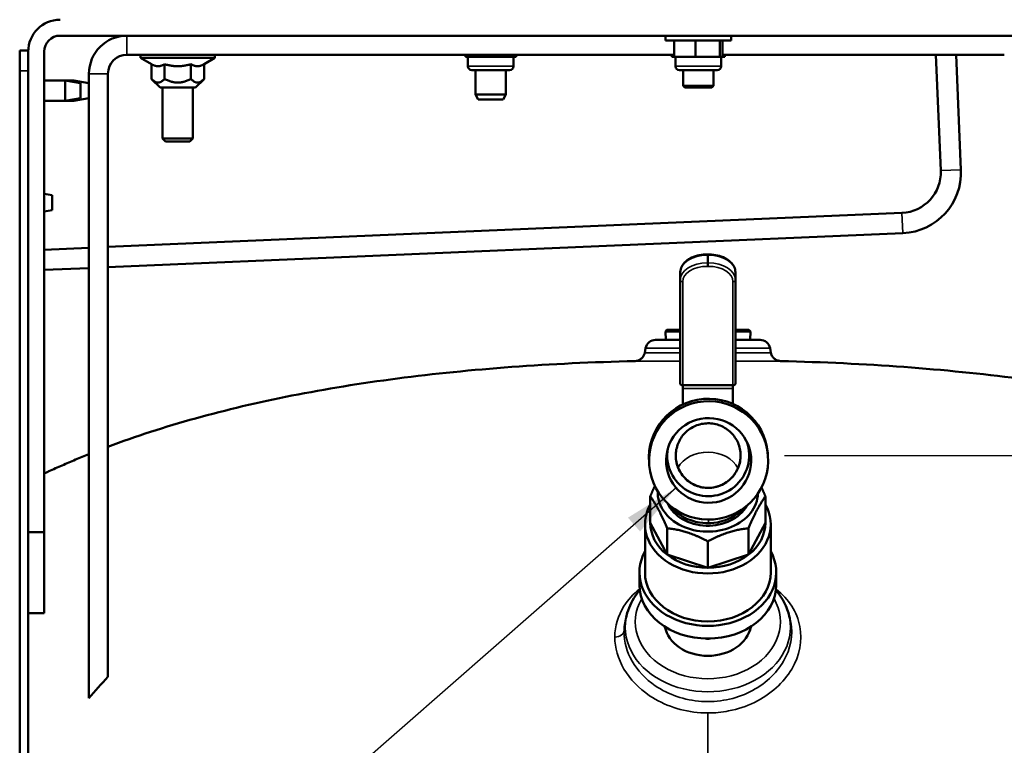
# Model space of a CAD drawing. Header units: inches. Extents: x 1 to 237, y 4 to 150.
# Tile 66 of 148: x 107 to 120, y 102 to 111. Entities that reach past the tile are written whole.
import ezdxf

# ---------------------------------------------------------------- set-up
doc = ezdxf.new("R2010")
doc.units = ezdxf.units.IN
doc.header["$LTSCALE"] = 7
doc.header["$MEASUREMENT"] = 0
for name, color, linetype, lineweight in [('Dimension (ANSI)', 7, 'Continuous', 25), ('Symbol (ANSI)', 7, 'Continuous', 25), ('Visible (ANSI)', 7, 'Continuous', 50), ('Visible Narrow (ANSI)', 7, 'Continuous', 35)]:
    doc.layers.add(name, color=color, linetype=linetype, lineweight=lineweight)
doc.styles.add('Dimension Text', font='tahoma.ttf')
doc.styles.add('Note Text (ANSI)', font='tahoma.ttf')
doc.dimstyles.new('Default (ANSI)$7', dxfattribs={"dimscale": 7, "dimtxt": 0.12, "dimasz": 0.098425, "dimexe": 0.125, "dimexo": 0.0625, "dimgap": 0.031496, "dimtad": 0, "dimtih": 1, "dimtoh": 1, "dimrnd": 1e-08, "dimzin": 4, "dimdsep": 46, "dimtxsty": 'Note Text (ANSI)', "dimcen": 0.09, "dimdle": 0.393701, "dimclrd": 256, "dimclre": 256, "dimclrt": 256, "dimadec": 0, "dimazin": 1, "dimtfac": 1, "dimtofl": 0, "dimtmove": 0, "dimatfit": 3, "dimfxl": 1, "dimtolj": 1, "dimtzin": 4, "dimlwd": -1, "dimlwe": -1, "dimarcsym": 0})
doc.dimstyles.new('Dual Dimension', dxfattribs={"dimscale": 7, "dimtxt": 0.12, "dimasz": 0.098425, "dimexe": 0.125, "dimexo": 0.0625, "dimgap": 0.031496, "dimtad": 0, "dimtih": 1, "dimtoh": 1, "dimrnd": 1e-08, "dimzin": 4, "dimdsep": 46, "dimtxsty": 'Dimension Text', "dimcen": 0.09, "dimdle": 0.393701, "dimclrd": 256, "dimclre": 256, "dimclrt": 256, "dimadec": 0, "dimazin": 1, "dimtfac": 1, "dimtofl": 0, "dimtmove": 0, "dimatfit": 3, "dimfxl": 1, "dimtolj": 1, "dimtzin": 4, "dimlwd": -1, "dimlwe": -1, "dimarcsym": 0})

# ---------------------------------------------------------------- blocks, each defined once
blk = doc.blocks.new('*D10')
at = {"layer": 'Defpoints', "color": 0, "transparency": 16777216}
for p in [(131.338, 137.621), (131.338, 124.993), (102.587, 109.432)]:
    blk.add_point(p, dxfattribs=at)
at = {"layer": 'Dimension (ANSI)', "transparency": 16777216}
for p, q in [((102.587, 109.87), (102.587, 138.496)), ((131.338, 125.431), (131.338, 138.496)), ((103.276, 137.621), (113.051, 137.621)), ((130.649, 137.621), (120.874, 137.621))]:
    blk.add_line(p, q, dxfattribs=at)
for points in [[(103.276, 137.736), (103.276, 137.506), (102.587, 137.621)], [(130.649, 137.736), (130.649, 137.506), (131.338, 137.621)]]:
    blk.add_solid(points, dxfattribs=at)
at = {"layer": 'Dimension (ANSI)', "transparency": 16777216, "insert": (116.963, 137.621), "char_height": 0.84, "attachment_point": 5, "style": 'Dimension Text'}
blk.add_mtext('\\A1;{\\H3.0x;(}\\S28.75^ 730.3 mm;{\\H3.0x;)}', dxfattribs=at)
blk = doc.blocks.new('*D15')
at = {"layer": 'Defpoints', "color": 0, "transparency": 16777216}
for p in [(116.486, 105.556), (136.665, 105.556), (126.22, 57.23)]:
    blk.add_point(p, dxfattribs=at)
at = {"layer": 'Dimension (ANSI)', "transparency": 16777216}
for p, q in [((116.923, 105.556), (137.54, 105.556)), ((136.665, 104.867), (136.665, 83.279)), ((136.665, 57.919), (136.665, 79.508)), ((126.658, 57.23), (137.54, 57.23))]:
    blk.add_line(p, q, dxfattribs=at)
for points in [[(136.551, 104.867), (136.78, 104.867), (136.665, 105.556)], [(136.551, 57.919), (136.78, 57.919), (136.665, 57.23)]]:
    blk.add_solid(points, dxfattribs=at)
at = {"layer": 'Dimension (ANSI)', "transparency": 16777216, "insert": (136.665, 81.393), "char_height": 0.84, "attachment_point": 5, "style": 'Dimension Text'}
blk.add_mtext('\\A1;{\\H3.0x;(}\\S48.33^ 1227.5 mm;{\\H3.0x;)}', dxfattribs=at)

msp = doc.modelspace()

# ---------------------------------------------------------------- linework, layer by layer
at = {"layer": 'Visible (ANSI)'}
for p, q in [((123.4646, 110.7303), (107.9865, 110.7303)), ((115.4533, 110.7303), (115.4533, 110.6703)), ((115.4533, 110.6703), (116.2633, 110.6703)), ((115.5604, 110.6703), (115.5604, 110.4703)), ((115.8238, 110.6703), (115.8238, 110.4703)), ((116.1217, 110.6703), (116.1217, 110.4703)), ((116.1563, 110.6703), (116.1563, 110.4703)), ((116.2633, 110.7303), (116.2633, 110.6703)), ((107.5928, 110.5463), (107.4882, 110.5463)), ((107.4882, 110.2963), (107.4882, 110.5463)), ((107.5928, 110.5463), (107.5928, 110.5335)), ((107.5928, 104.6113), (107.5928, 110.5335)), ((107.7897, 110.5335), (107.7897, 104.6113)), ((108.8114, 110.4959), (115.5604, 110.4959)), ((108.9802, 110.4559), (108.9802, 110.4959)), ((109.8952, 110.4559), (108.9802, 110.4559)), ((109.1133, 110.3791), (108.9802, 110.4559)), ((109.7622, 110.3791), (109.8952, 110.4559)), ((109.8952, 110.4559), (109.8952, 110.4959)), ((112.9846, 110.4959), (112.9846, 110.4703)), ((113.0242, 110.4703), (112.9846, 110.4703)), ((113.0157, 110.4703), (113.0157, 110.3553)), ((113.0637, 110.4703), (113.0242, 110.4703)), ((113.0637, 110.4959), (113.0637, 110.4703)), ((113.2204, 110.4703), (113.0637, 110.4703)), ((113.3771, 110.4703), (113.2204, 110.4703)), ((113.3771, 110.4959), (113.3771, 110.4703)), ((113.4942, 110.4703), (113.3771, 110.4703)), ((113.6113, 110.4703), (113.4942, 110.4703)), ((113.5802, 110.4703), (113.5802, 110.3553)), ((113.6113, 110.4959), (113.6113, 110.4703)), ((115.5324, 110.4959), (115.5324, 110.4703)), ((115.5604, 110.4703), (115.5324, 110.4703)), ((115.6921, 110.4703), (115.5604, 110.4703)), ((115.5761, 110.4703), (115.5761, 110.3553)), ((115.8238, 110.4703), (115.6921, 110.4703)), ((115.9728, 110.4703), (115.8238, 110.4703)), ((116.1217, 110.4703), (115.9728, 110.4703)), ((116.139, 110.4703), (116.1217, 110.4703)), ((116.1563, 110.4703), (116.139, 110.4703)), ((116.1406, 110.4703), (116.1406, 110.3553)), ((116.1563, 110.4959), (119.6321, 110.4959)), ((116.1843, 110.4703), (116.1563, 110.4703)), ((116.1843, 110.4959), (116.1843, 110.4703)), ((118.7869, 110.4959), (118.8482, 109.067)), ((119.0371, 110.4959), (119.0979, 109.0777)), ((107.4882, 110.2963), (107.4882, 100.2963)), ((109.1133, 110.3791), (109.1133, 110.1959)), ((109.2755, 110.3791), (109.2755, 110.1959)), ((109.6, 110.3791), (109.6, 110.1959)), ((109.7622, 110.3791), (109.7622, 110.1959)), ((113.5302, 110.3053), (113.0657, 110.3053)), ((113.1105, 110.3053), (113.1105, 110.0047)), ((113.4855, 110.3053), (113.4855, 110.0047)), ((116.0906, 110.3053), (115.6261, 110.3053)), ((115.6715, 110.1112), (115.6715, 110.3053)), ((116.0452, 110.1112), (116.0452, 110.3053)), ((107.7897, 110.1773), (108.0507, 110.1773)), ((108.0507, 109.9273), (108.0507, 110.1773)), ((108.0507, 110.1773), (108.1553, 110.1773)), ((108.2382, 110.1443), (108.0507, 110.1773)), ((108.1553, 110.1589), (108.1553, 110.1773)), ((108.3428, 110.1443), (108.1553, 110.1773)), ((108.3426, 110.2615), (108.3426, 110.1443)), ((108.577, 110.2615), (108.577, 102.8275)), ((109.2192, 110.0899), (109.1133, 110.1959)), ((109.6562, 110.0899), (109.7622, 110.1959)), ((108.2382, 110.1443), (108.2382, 109.9604)), ((108.3428, 110.1443), (108.3428, 109.9604)), ((109.2192, 110.0899), (109.6562, 110.0899)), ((109.2502, 110.0899), (109.2502, 109.4647)), ((109.6252, 110.0899), (109.6252, 109.4647)), ((115.6715, 110.1112), (116.0452, 110.1112)), ((115.6912, 110.0916), (115.6715, 110.1112)), ((116.0255, 110.0916), (115.6912, 110.0916)), ((116.0255, 110.0916), (116.0452, 110.1112)), ((107.7897, 109.9273), (108.0507, 109.9273)), ((108.2382, 109.9604), (108.0507, 109.9273)), ((108.0507, 109.9273), (108.1553, 109.9273)), ((108.3428, 109.9604), (108.1553, 109.9273)), ((108.1553, 109.9273), (108.1553, 109.9458)), ((108.3426, 109.9604), (108.3426, 102.5649)), ((113.1105, 110.0047), (113.4855, 110.0047)), ((113.1443, 109.9422), (113.1105, 110.0047)), ((113.4517, 109.9422), (113.1443, 109.9422)), ((113.4517, 109.9422), (113.4855, 110.0047)), ((109.2502, 109.4647), (109.6252, 109.4647)), ((109.2877, 109.4272), (109.2502, 109.4647)), ((109.5877, 109.4272), (109.2877, 109.4272)), ((109.5877, 109.4272), (109.6252, 109.4647)), ((107.8882, 108.7643), (107.7897, 108.7817)), ((107.8882, 108.7643), (107.8882, 108.5804)), ((107.8882, 108.5804), (107.7897, 108.563)), ((118.37, 108.5461), (108.577, 108.1262)), ((118.3808, 108.2963), (108.577, 107.876)), ((108.3426, 108.1162), (107.7897, 108.0925)), ((115.9806, 108.0343), (115.9706, 108.0343)), ((108.3426, 107.8659), (107.7897, 107.8422)), ((115.6356, 107.8141), (115.6356, 107.7203)), ((115.6356, 106.445), (115.6356, 107.7203)), ((116.3156, 107.7203), (116.3156, 107.8141)), ((116.3156, 106.445), (116.3156, 107.7203)), ((115.4703, 107.1053), (115.4514, 107.0856)), ((115.6356, 107.0856), (115.4514, 107.0856)), ((115.4556, 106.9803), (115.4514, 107.0856)), ((115.4703, 107.1053), (115.6356, 107.1053)), ((116.3156, 107.1053), (116.4809, 107.1053)), ((116.4998, 107.0856), (116.3156, 107.0856)), ((116.4809, 107.1053), (116.4998, 107.0856)), ((116.4956, 106.9803), (116.4998, 107.0856)), ((115.2074, 106.877), (115.1978, 106.8228)), ((115.3305, 106.9803), (115.6356, 106.9803)), ((116.3156, 106.9803), (116.6207, 106.9803)), ((116.7438, 106.877), (116.7534, 106.8228)), ((115.6656, 106.3802), (115.6656, 106.4216)), ((116.2856, 106.4216), (115.6656, 106.4216)), ((115.6656, 106.3802), (115.6656, 106.1842)), ((116.2856, 106.4216), (116.2856, 106.3802)), ((116.2856, 106.3802), (116.2856, 106.1912)), ((116.717, 105.5573), (116.7143, 105.5887)), ((115.2533, 105.4321), (115.2506, 105.4635)), ((115.2653, 104.7259), (115.2653, 105.0518)), ((116.6859, 104.7259), (116.6859, 105.0518)), ((115.2006, 104.7071), (115.2006, 104.1147)), ((115.2653, 104.7259), (115.4733, 104.3332)), ((116.4779, 104.3332), (116.6859, 104.7259)), ((116.7506, 104.7071), (116.7506, 104.1147)), ((107.5928, 104.6113), (107.5928, 104.4978)), ((107.7897, 104.6113), (107.5928, 104.6113)), ((107.7897, 103.6113), (107.7897, 104.6113)), ((115.4733, 104.3332), (115.4733, 104.6592)), ((116.4779, 104.3332), (116.4779, 104.6592)), ((107.5928, 104.4978), (107.5928, 100.2963)), ((115.9756, 104.1706), (115.9756, 104.4965)), ((115.4733, 104.3332), (115.9756, 104.1706)), ((115.9756, 104.1706), (116.4779, 104.3332)), ((115.1318, 104.1147), (115.1318, 103.9588)), ((116.8193, 104.1147), (116.8193, 103.9588)), ((107.5928, 103.6113), (107.7897, 103.6113)), ((114.9826, 103.6151), (114.9664, 103.5594)), ((116.9686, 103.6151), (116.9847, 103.5595)), ((115.9756, 103.2992), (115.9756, 103.2959))]:
    msp.add_line(p, q, dxfattribs=at)
for centre, radius, start, end in [((107.9865, 110.5335), 0.3937, 90, 180), ((107.9865, 110.5335), 0.1969, 90, 180), ((108.8114, 110.2615), 0.4688, 90, 180), ((108.8114, 110.2615), 0.2344, 90, 180), ((113.0657, 110.3553), 0.05, 180, 270), ((113.5302, 110.3553), 0.05, 270, 0), ((115.6261, 110.3553), 0.05, 180, 270), ((116.0906, 110.3553), 0.05, 270, 0), ((118.3486, 109.0456), 0.5, 272.45501, 2.45501), ((118.3486, 109.0456), 0.75, 272.45501, 2.45501), ((115.3305, 106.8553), 0.125, 90, 170), ((116.6207, 106.8553), 0.125, 10, 90)]:
    msp.add_arc(centre, radius, start, end, dxfattribs=at)
for centre, major_axis, ratio, start_param, end_param in [((115.6656, 106.445), (-0.03, 0), 0.7817278, 0, 1.5707963), ((116.2856, 106.445), (0.03, 0), 0.7817278, 4.712389, 6.2831853), ((115.9825, 105.5261), (-0.7318, -0.0626), 0.9936905, 3.1415927, 6.2831853), ((115.9799, 105.5565), (0.5038, 0.0431), 0.9936905, 2.8852087, 6.5395692), ((115.9756, 105.1), (-0.6181, 0), 0.7817278, 6.253118, 9.3964048), ((115.9756, 104.7071), (0.775, 0), 0.7817278, 2.7301424, 6.6946355), ((115.9756, 105.1), (-0.525, 0), 0.7817278, 0.3377398, 2.7288194), ((115.9756, 104.7259), (-0.7103, 0), 0.7817278, 0, 0.7853982), ((115.9756, 104.7259), (0.7103, 0), 0.7817278, 5.4977871, 6.2831853), ((115.9756, 104.1147), (0.8437, 0), 0.7817278, 2.7351134, 6.6896646), ((115.9756, 104.7259), (0.7103, 0), 0.7817278, 3.9269908, 4.712389), ((115.9756, 104.7259), (-0.7103, 0), 0.7817278, 1.5707963, 2.3561945), ((115.9756, 104.1147), (0.775, 0), 0.7817278, 3.1415927, 6.2831853), ((115.9756, 103.9588), (0.8437, 0), 0.7817278, 3.1415927, 6.2831853), ((115.9756, 103.5036), (0.5344, 0), 0.7817278, 3.2821119, 6.142666), ((149.3542, 78.4333), (-41.5177, 23.3987), 0.3190696, 6.2021546, 6.2248267)]:
    msp.add_ellipse(centre, major_axis=major_axis, ratio=ratio, start_param=start_param, end_param=end_param, dxfattribs=at)
for major_axis in [(0.7318, 0.0626), (0.5231, 0.0448)]:
    msp.add_ellipse((115.9852, 105.4947), major_axis=major_axis, ratio=0.9936905, dxfattribs=at)
for points, weights in [([(109.1133, 110.3791), (109.1944, 110.3323), (109.2755, 110.3791)], [1.33233660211, 1.53844979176, 1.33233660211]), ([(109.2755, 110.3791), (109.4377, 110.3323), (109.6, 110.3791)], [1.33233660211, 1.53844979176, 1.33233660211]), ([(109.6, 110.3791), (109.6811, 110.3323), (109.7622, 110.3791)], [1.33233660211, 1.53844979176, 1.33233660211]), ([(109.2755, 110.1959), (109.1944, 110.1148), (109.1133, 110.1959)], [1.36763918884, 1.57921370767, 1.36763918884]), ([(109.6, 110.1959), (109.4377, 110.1148), (109.2755, 110.1959)], [1.36763918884, 1.57921370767, 1.36763918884]), ([(109.7622, 110.1959), (109.6811, 110.1148), (109.6, 110.1959)], [1.36763918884, 1.57921370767, 1.36763918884]), ([(115.3218, 105.1807), (115.2944, 105.122), (115.2653, 105.0518)], [1.53787821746, 1.52258174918, 1.49012892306]), ([(115.2653, 105.0518), (115.3693, 104.9099), (115.4733, 104.6592)], [1.49012892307, 1.61290392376, 1.49012892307]), ([(116.4779, 104.6592), (116.5819, 104.9099), (116.6859, 105.0518)], [1.49012892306, 1.61290392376, 1.49012892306]), ([(116.6859, 105.0518), (116.6614, 105.1108), (116.6383, 105.1615)], [1.49012892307, 1.5173012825, 1.53244615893]), ([(115.4733, 104.6592), (115.7245, 104.6323), (115.9756, 104.4965)], [1.49012892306, 1.61290392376, 1.49012892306]), ([(115.9756, 104.4965), (116.2267, 104.6323), (116.4779, 104.6592)], [1.49012892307, 1.61290392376, 1.49012892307]), ([(115.9438, 103.2997), (115.9596, 103.2976), (115.9756, 103.2959)], [1.19571725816, 1.19061679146, 1.18483034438]), ([(115.9756, 103.2959), (115.9916, 103.2976), (116.0074, 103.2997)], [1.18483034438, 1.19061679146, 1.19571725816])]:
    msp.add_rational_spline(points, weights, degree=2, dxfattribs=at)
for points, knots in [([(115.9706, 108.0343), (115.9367, 108.0343), (115.9028, 108.031), (115.838, 108.0179), (115.807, 108.0081), (115.7508, 107.9826), (115.7256, 107.9669), (115.683, 107.9304), (115.6658, 107.9096), (115.6425, 107.8648), (115.6361, 107.8409), (115.6356, 107.816), (115.6356, 107.815), (115.6356, 107.8141)], [4.712389, 4.712389, 4.712389, 4.712389, 5.0265482, 5.0265482, 5.3407075, 5.3407075, 5.6548668, 5.6548668, 5.969026, 5.969026, 6.2716887, 6.2716887, 6.2831853, 6.2831853, 6.2831853, 6.2831853]), ([(116.3156, 107.8141), (116.3156, 107.8365), (116.3104, 107.8589), (116.2904, 107.9019), (116.2752, 107.9223), (116.236, 107.9594), (116.2118, 107.9759), (116.1573, 108.0031), (116.1271, 108.0138), (116.0632, 108.0288), (116.0295, 108.0331), (115.9906, 108.0343), (115.9856, 108.0343), (115.9806, 108.0343)], [3.1415927, 3.1415927, 3.1415927, 3.1415927, 3.4238799, 3.4238799, 3.7233226, 3.7233226, 4.0374819, 4.0374819, 4.3516411, 4.3516411, 4.6658004, 4.6658004, 4.712389, 4.712389, 4.712389, 4.712389]), ([(115.0778, 106.7195), (115.0906, 106.7198), (115.1035, 106.7223), (115.1281, 106.7309), (115.1399, 106.7372), (115.1613, 106.7533), (115.1709, 106.7635), (115.1857, 106.7856), (115.1913, 106.7977), (115.1961, 106.8143), (115.1971, 106.8185), (115.1978, 106.8228)], [0.00001247, 0.00001247, 0.00001247, 0.00001247, 0.09779699, 0.09779699, 0.1980598, 0.1980598, 0.30166741, 0.30166741, 0.40073433, 0.40073433, 0.43367695, 0.43367695, 0.43367695, 0.43367695]), ([(116.7534, 106.8228), (116.7556, 106.8099), (116.7601, 106.7971), (116.7725, 106.7738), (116.7808, 106.7629), (116.8, 106.7448), (116.8111, 106.7373), (116.835, 106.726), (116.8482, 106.7221), (116.8654, 106.7199), (116.8694, 106.7196), (116.8734, 106.7195)], [0, 0, 0, 0, 0.10008901, 0.10008901, 0.20145773, 0.20145773, 0.30130125, 0.30130125, 0.40333788, 0.40333788, 0.43362581, 0.43362581, 0.43362581, 0.43362581]), ([(108.577, 105.6637), (108.9184, 105.7916), (109.2782, 105.908), (110.0346, 106.1178), (110.4312, 106.2112), (111.2612, 106.375), (111.6946, 106.4454), (112.5981, 106.5632), (113.0683, 106.6106), (114.0455, 106.6823), (114.5524, 106.7067), (115.0778, 106.7195)], [0.57837045, 0.57837045, 0.57837045, 0.57837045, 0.65422061, 0.65422061, 0.73007076, 0.73007076, 0.80592091, 0.80592091, 0.88177107, 0.88177107, 0.95762122, 0.95762122, 0.95762122, 0.95762122]), ([(122.9682, 105.8075), (122.7506, 105.8803), (122.5261, 105.9488), (121.9166, 106.1178), (121.52, 106.2112), (120.69, 106.375), (120.2566, 106.4454), (119.353, 106.5632), (118.8829, 106.6106), (117.9057, 106.6823), (117.3988, 106.7067), (116.8734, 106.7195)], [0.6078208, 0.6078208, 0.6078208, 0.6078208, 0.65422066, 0.65422066, 0.73007087, 0.73007087, 0.80592108, 0.80592108, 0.88177128, 0.88177128, 0.95762149, 0.95762149, 0.95762149, 0.95762149]), ([(115.9837, 105.1561), (115.9591, 105.1558), (115.9321, 105.1579), (115.8793, 105.1678), (115.8534, 105.1756), (115.8076, 105.1939), (115.7835, 105.2062), (115.7385, 105.2355), (115.7175, 105.2525), (115.6823, 105.2869), (115.6647, 105.3075), (115.6344, 105.3517), (115.6215, 105.3755), (115.6022, 105.4207), (115.5939, 105.4464), (115.5829, 105.4988), (115.5802, 105.5257), (115.5797, 105.5748), (115.5819, 105.6017), (115.5919, 105.6544), (115.5997, 105.6802), (115.6182, 105.7258), (115.6305, 105.7497), (115.66, 105.7946), (115.6771, 105.8154), (115.7117, 105.8505), (115.7323, 105.868), (115.7768, 105.8982), (115.8006, 105.9109), (115.846, 105.9302), (115.8718, 105.9385), (115.9245, 105.9495), (115.9514, 105.9522), (115.9761, 105.9524), (116.0007, 105.9527), (116.0277, 105.9506), (116.0806, 105.9407), (116.1065, 105.9329), (116.1522, 105.9146), (116.1763, 105.9024), (116.2214, 105.8731), (116.2423, 105.8561), (116.2776, 105.8218), (116.2951, 105.8013), (116.3254, 105.7571), (116.3382, 105.7334), (116.3576, 105.6882), (116.3659, 105.6625), (116.3769, 105.6101), (116.3796, 105.5833), (116.3801, 105.5341), (116.3779, 105.5072), (116.3679, 105.4545), (116.3601, 105.4287), (116.3416, 105.3831), (116.3292, 105.3591), (116.2997, 105.3142), (116.2826, 105.2933), (116.248, 105.2581), (116.2274, 105.2407), (116.1829, 105.2104), (116.1591, 105.1976), (116.1136, 105.1783), (116.0879, 105.17), (116.0353, 105.159), (116.0084, 105.1563), (115.9837, 105.1561)], [-3.0119382, -3.0119382, -3.0119382, -3.0119382, -2.8240249, -2.8240249, -2.6361116, -2.6361116, -2.4478741, -2.4478741, -2.2596366, -2.2596366, -2.0711552, -2.0711552, -1.8826738, -1.8826738, -1.6941418, -1.6941418, -1.5056099, -1.5056099, -1.3171711, -1.3171711, -1.1287322, -1.1287322, -0.9404865, -0.9404865, -0.7522408, -0.7522408, -0.5641363, -0.5641363, -0.3760317, -0.3760317, -0.1880159, -0.1880159, 0, 0, 0, 0.1880159, 0.1880159, 0.3760317, 0.3760317, 0.5641363, 0.5641363, 0.7522408, 0.7522408, 0.9404865, 0.9404865, 1.1287322, 1.1287322, 1.3171711, 1.3171711, 1.5056099, 1.5056099, 1.6941418, 1.6941418, 1.8826738, 1.8826738, 2.0711552, 2.0711552, 2.2596366, 2.2596366, 2.4478741, 2.4478741, 2.6361116, 2.6361116, 2.8240249, 2.8240249, 3.0119382, 3.0119382, 3.0119382, 3.0119382]), ([(107.7897, 105.3331), (107.8095, 105.3423), (107.8293, 105.3516), (107.9025, 105.3853), (107.9562, 105.4096), (108.0648, 105.4574), (108.1196, 105.4809), (108.2303, 105.5274), (108.2862, 105.5503), (108.3426, 105.5729)], [0.517428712, 0.517428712, 0.517428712, 0.517428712, 0.522238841, 0.522238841, 0.535090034, 0.535090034, 0.547941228, 0.547941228, 0.560792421, 0.560792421, 0.560792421, 0.560792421]), ([(115.5856, 105.487), (115.5866, 105.4811), (115.588, 105.4736), (115.5935, 105.4509), (115.5966, 105.4372), (115.6117, 105.3983), (115.6186, 105.3815), (115.6424, 105.34), (115.6557, 105.3186), (115.6933, 105.276), (115.711, 105.2581), (115.769, 105.2135), (115.817, 105.1852), (115.9206, 105.1584), (115.9676, 105.154), (116.0554, 105.1614), (116.096, 105.172), (116.1698, 105.2021), (116.2013, 105.2222), (116.2593, 105.2676), (116.2806, 105.2921), (116.3219, 105.3459), (116.3335, 105.3696), (116.3576, 105.4216), (116.3619, 105.4392), (116.3697, 105.4688), (116.3714, 105.4783), (116.374, 105.493), (116.3747, 105.4981), (116.376, 105.5074), (116.3763, 105.511), (116.377, 105.5182), (116.3772, 105.5206), (116.3774, 105.5239), (116.3775, 105.5245), (116.3775, 105.5245)], [1.5184019, 1.5184019, 1.5184019, 1.5184019, 1.534245, 1.534245, 1.54830132, 1.54830132, 1.55572731, 1.55572731, 1.56102234, 1.56102234, 1.56415802, 1.56415802, 1.56852278, 1.56852278, 1.57141834, 1.57141834, 1.57413257, 1.57413257, 1.57725406, 1.57725406, 1.58152993, 1.58152993, 1.58850973, 1.58850973, 1.60117643, 1.60117643, 1.61583868, 1.61583868, 1.63018757, 1.63018757, 1.64851506, 1.64851506, 1.67814342, 1.67814342, 1.71022082, 1.71022082, 1.71022082, 1.71022082]), ([(115.5186, 104.9305), (115.5216, 104.9263), (115.5246, 104.9222), (115.5533, 104.885), (115.5792, 104.8628), (115.6221, 104.8287), (115.6425, 104.8151), (115.7039, 104.7773), (115.7475, 104.7625), (115.7933, 104.748), (115.8089, 104.7435), (115.8897, 104.7232), (115.946, 104.7223), (115.9827, 104.7227)], [2.0754609, 2.0754609, 2.0754609, 2.0754609, 2.102585, 2.102585, 2.3217553, 2.3217553, 2.597899, 2.597899, 3.5423261, 3.5423261, 4.0265216, 4.0265216, 6.0489709, 6.0489709, 6.0489709, 6.0489709]), ([(115.9827, 104.7227), (116.0182, 104.7231), (116.072, 104.7248), (116.1511, 104.7458), (116.1703, 104.7516), (116.219, 104.7685), (116.2568, 104.7827), (116.3148, 104.8188), (116.3301, 104.8298), (116.3613, 104.8542), (116.3745, 104.8657), (116.3924, 104.8827), (116.3992, 104.8897), (116.4054, 104.8966)], [0.000001, 0.000001, 0.000001, 0.000001, 0.27096065, 0.27096065, 0.34026348, 0.34026348, 0.42561657, 0.42561657, 0.45919127, 0.45919127, 0.49836547, 0.49836547, 0.52648917, 0.52648917, 0.52648917, 0.52648917]), ([(114.9826, 103.6151), (115.0069, 103.6989), (115.0472, 103.7788), (115.1119, 103.866), (115.1236, 103.8807), (115.1358, 103.895)], [0.22287215, 0.22287215, 0.22287215, 0.22287215, 0.5252704, 0.5252704, 0.58817159, 0.58817159, 0.58817159, 0.58817159]), ([(116.8154, 103.895), (116.8659, 103.8358), (116.9073, 103.7705), (116.9497, 103.6731), (116.9601, 103.6443), (116.9686, 103.6151)], [2.55342106, 2.55342106, 2.55342106, 2.55342106, 2.81319878, 2.81319878, 2.9187205, 2.9187205, 2.9187205, 2.9187205])]:
    msp.add_open_spline(points, degree=3, knots=knots, dxfattribs=at)
for points in [[(115.0778, 106.7195), (115.0778, 106.7195), (115.0778, 106.7195), (115.0778, 106.7195)], [(116.9852, 103.5584), (116.9839, 103.5631), (116.9825, 103.5678), (116.981, 103.5725)], [(116.9849, 103.5595), (116.985, 103.5591), (116.9851, 103.5588), (116.9852, 103.5584)]]:
    msp.add_open_spline(points, degree=3, dxfattribs=at)
at = {"layer": 'Visible Narrow (ANSI)'}
for p, q in [((108.8114, 110.7303), (108.8114, 110.4959)), ((107.4882, 110.2963), (107.5928, 110.2963)), ((113.0157, 110.3553), (113.5802, 110.3553)), ((115.5761, 110.3553), (116.1406, 110.3553)), ((108.577, 110.2615), (108.3426, 110.2615)), ((118.8482, 109.067), (119.0979, 109.0777)), ((118.37, 108.5461), (118.3808, 108.2963)), ((115.9706, 108.0343), (115.9706, 108.023)), ((115.9706, 107.9292), (115.9706, 108.023)), ((115.9806, 108.023), (115.9706, 108.023)), ((115.9806, 108.0343), (115.9806, 108.023)), ((115.9806, 107.9292), (115.9806, 108.023)), ((115.9806, 107.9292), (115.9706, 107.9292)), ((115.9706, 107.9292), (115.9706, 107.8871)), ((115.9806, 107.8871), (115.9706, 107.8871)), ((115.9806, 107.9292), (115.9806, 107.8871)), ((115.6656, 106.4216), (115.6656, 107.6969)), ((116.2856, 106.4216), (116.2856, 107.6969)), ((115.6356, 106.877), (115.2074, 106.877)), ((116.7438, 106.877), (116.3156, 106.877)), ((115.6356, 106.8228), (115.1978, 106.8228)), ((116.7534, 106.8228), (116.3156, 106.8228)), ((115.0778, 106.7195), (115.6356, 106.7195)), ((116.3156, 106.7195), (116.8734, 106.7195)), ((115.6656, 106.3802), (116.2856, 106.3802)), ((115.9756, 102.5219), (115.9756, 102.5217))]:
    msp.add_line(p, q, dxfattribs=at)
for centre, major_axis, ratio, start_param, end_param in [((115.9706, 107.8141), (-0.335, 0), 0.6236198, 4.712389, 6.2831853), ((115.9806, 107.8141), (0.335, 0), 0.6236198, 0, 1.5707963), ((115.9706, 107.7203), (-0.335, 0), 0.6236198, 4.712389, 6.2831853), ((115.9706, 107.6969), (-0.305, 0), 0.6236198, 4.712389, 6.2831853), ((115.9806, 107.7203), (0.335, 0), 0.6236198, 0, 1.5707963), ((115.9806, 107.6969), (0.305, 0), 0.6236198, 0, 1.5707963), ((115.6656, 107.7203), (-0.03, 0), 0.7817278, 0, 1.5707963), ((116.2856, 107.7203), (0.03, 0), 0.7817278, 4.712389, 6.2831853), ((115.9756, 105.2835), (0.4, 0), 0.7817278, 0.3797205, 2.7347838), ((116.2312, 90.1857), (0.1943, -18.3783), 0.0084332, 3.7961263, 3.7998751), ((115.9756, 103.5036), (0.8951, 0), 0.7817278, 2.7180811, 6.7066968), ((115.9756, 103.4392), (-1.0182, 0), 0.7817278, 6.0603132, 9.6476501)]:
    msp.add_ellipse(centre, major_axis=major_axis, ratio=ratio, start_param=start_param, end_param=end_param, dxfattribs=at)
for points, knots in [([(115.1342, 103.9098), (115.0561, 103.8478), (114.8932, 103.6705), (114.8285, 103.4518), (114.8285, 103.3181)], [-11.5215916, -11.5215916, -11.5215916, -11.5215916, -10.6314466, -9.3044402, -9.3044402, -9.3044402, -9.3044402]), ([(115.9756, 102.3818), (116.0616, 102.3819), (116.2629, 102.4015), (116.5596, 102.5003), (116.8303, 102.6819), (117.0904, 102.9956), (117.1616, 103.3691), (117.0257, 103.7045), (116.896, 103.847), (116.8177, 103.9092), (116.817, 103.9098)], [-23.2365036, -23.2365036, -23.2365036, -23.2365036, -22.5745038, -21.6898329, -20.805162, -19.9204911, -18.1511493, -17.2664784, -16.3818074, -16.3737674, -16.3737674, -16.3737674, -16.3737674]), ([(116.9852, 103.5584), (116.9906, 103.5398), (117.0328, 103.3638), (116.9813, 103.0872), (116.7471, 102.7987), (116.503, 102.6312), (116.2106, 102.5316), (115.7909, 102.5032), (115.3376, 102.66), (115.0109, 103.0104), (114.9411, 103.2599), (114.9412, 103.3819)], [17.939595, 17.939595, 17.939595, 17.939595, 18.1511493, 19.9204911, 20.805162, 21.6898329, 22.5745038, 23.4591747, 25.2285165, 26.5555229, 27.8825292, 27.8825292, 27.8825292, 27.8825292]), ([(114.8285, 103.3181), (114.8597, 103.3197), (114.9121, 103.3358), (114.9372, 103.3676), (114.9412, 103.3819)], [0, 0, 0, 0, 0.5714286, 1, 1, 1, 1]), ([(114.8285, 103.3181), (114.8286, 103.1844), (114.9064, 102.912), (115.2693, 102.5313), (115.6877, 102.39), (115.9466, 102.3818), (115.9756, 102.3818)], [-27.8825292, -27.8825292, -27.8825292, -27.8825292, -26.5555229, -25.2285165, -23.4591747, -23.236809, -23.236809, -23.236809, -23.236809])]:
    msp.add_open_spline(points, degree=3, knots=knots, dxfattribs=at)
for points in [[(116.9757, 103.5885), (116.9759, 103.588), (116.9761, 103.5875), (116.9762, 103.5871)], [(114.9412, 103.3819), (114.9413, 103.4422), (114.9498, 103.5018), (114.9665, 103.5594)], [(115.9756, 102.3818), (115.9756, 101.8755), (115.9756, 101.325), (115.9756, 100.7303)]]:
    msp.add_open_spline(points, degree=3, dxfattribs=at)

# ---------------------------------------------------------------- dimensions: what is measured, and where the dimension line sits
at = {"layer": 'Dimension (ANSI)'}
for base, p1, p2, angle, text, override, picture, middle in [((131.3383, 137.621), (102.5867, 109.4322), (131.3383, 124.9932), 180, '{\\H3.0x;(}\\S<>^ 730.3 mm;{\\H3.0x;)}', {"dimgap": 0.031496, "dimtih": 0, "dimtoh": 0, "dimdec": 2, "dimpost": '\\X', "dimtol": 0, "dimlim": 0, "dimtp": 0, "dimtm": 0, "dimtdec": 2, "dimatfit": 1}, '*D10', (116.9625, 137.621)), ((136.6655, 105.5565), (126.2204, 57.2303), (116.4855, 105.5565), 90, '{\\H3.0x;(}\\S<>^ 1227.5 mm;{\\H3.0x;)}', {"dimgap": 0.031496, "dimdec": 2, "dimpost": '\\X', "dimtol": 0, "dimlim": 0, "dimtp": 0, "dimtm": 0, "dimtdec": 2, "dimatfit": 1}, '*D15', (136.6655, 81.3934))]:
    dim = msp.add_linear_dim(base=base, p1=p1, p2=p2, angle=angle, text=text, dimstyle='Dual Dimension', override=override, dxfattribs=at)
    dim.commit()
    dim.dimension.update_dxf_attribs({"geometry": picture, "text_midpoint": middle, "dimtype": 160})

# ---------------------------------------------------------------- leaders
at = {"layer": 'Symbol (ANSI)', "annotation_type": 0, "has_hookline": 1, "hookline_direction": 1, "text_width": 10.603}
msp.add_leader([(115.584, 105.1577), (100.4523, 91.9193), (99.7633, 91.9193)], dimstyle='Default (ANSI)$7', override={"dimtad": 0}, dxfattribs=at)

doc.saveas('drawing.dxf')
